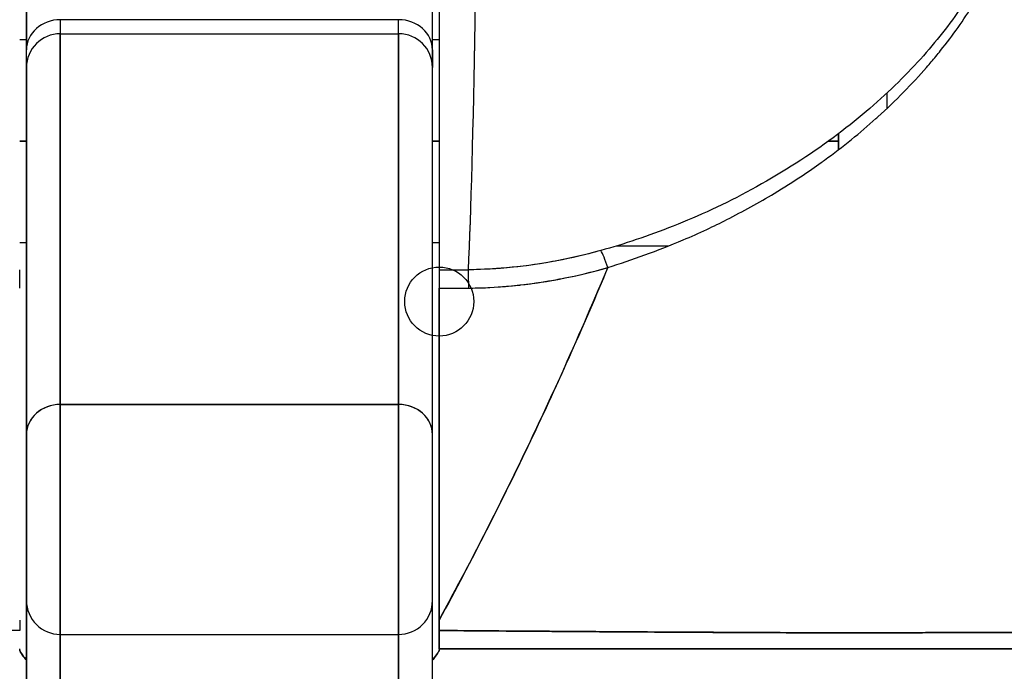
# Model space of a CAD drawing. Extents: x 807 to 1172, y 30 to 260.
# Tile 12 of 214: x 906.965 to 907.538, y 98.889 to 99.268. Entities that reach past the tile are written whole.
import ezdxf

# ---------------------------------------------------------------- set-up
doc = ezdxf.new("R2010")
doc.units = 0
doc.header["$LTSCALE"] = 4
doc.header["$MEASUREMENT"] = 0
doc.layers.get('0').update_dxf_attribs({"linetype": 'CONTINUOUS'})

msp = doc.modelspace()

# ---------------------------------------------------------------- linework, layer by layer
for p, q in [((907.20915, 99.48154), (907.20915, 99.12274)), ((906.96899, 99.28162), (906.96899, 99.25064)), ((907.20521, 99.25064), (907.20521, 99.28162)), ((907.18553, 99.26824), (906.98868, 99.26824)), ((906.98868, 99.26824), (906.98868, 99.26007)), ((906.98868, 99.26824), (906.98868, 99.26007)), ((907.18553, 99.26007), (907.18553, 99.26824)), ((907.18553, 99.26007), (907.18553, 99.26824)), ((906.98868, 99.04445), (906.98868, 99.26007)), ((906.98868, 99.26007), (906.98868, 99.04445)), ((906.98868, 99.26007), (907.18553, 99.26007)), ((907.18553, 99.26007), (907.18553, 99.04445)), ((907.18553, 99.04445), (907.18553, 99.26007)), ((906.96505, 99.25674), (906.96899, 99.25674)), ((907.20521, 99.25674), (907.20915, 99.25674)), ((906.96899, 99.24039), (906.96899, 99.25064)), ((907.20521, 99.25064), (907.20521, 99.24039)), ((906.96899, 99.24039), (906.96899, 99.02698)), ((907.20521, 99.02698), (907.20521, 99.24039)), ((907.46981, 99.21675), (907.46981, 99.22576)), ((907.44143, 99.19262), (907.44143, 99.20192)), ((907.44143, 99.20192), (907.44143, 99.19262)), ((906.96505, 99.19768), (906.96899, 99.19768)), ((906.96899, 99.19768), (906.96505, 99.19768)), ((907.20521, 99.19768), (907.20915, 99.19768)), ((907.20915, 99.19768), (907.20521, 99.19768)), ((907.43572, 99.19768), (907.44143, 99.19768)), ((907.44143, 99.19768), (907.43572, 99.19768)), ((906.96505, 99.13863), (906.96899, 99.13863)), ((907.20521, 99.13863), (907.20915, 99.13863)), ((907.31232, 99.13666), (907.34257, 99.13666)), ((907.20915, 99.12274), (907.22618, 99.12274)), ((907.22581, 99.11212), (907.22581, 99.11212)), ((906.98868, 98.9107), (906.98868, 99.04445)), ((907.18553, 99.04445), (906.98868, 99.04445)), ((906.98868, 99.04445), (906.98868, 98.9107)), ((906.98868, 99.04445), (907.18553, 99.04445)), ((907.18553, 99.04445), (907.18553, 98.9107)), ((907.18553, 98.9107), (907.18553, 99.04445)), ((906.96899, 99.02698), (906.96899, 98.93039)), ((907.20521, 98.93039), (907.20521, 99.02698)), ((906.96899, 98.93039), (906.96899, 98.76053)), ((907.20521, 98.76053), (907.20521, 98.93039)), ((906.98868, 98.9107), (906.98868, 98.74545)), ((906.98868, 98.74545), (906.98868, 98.9107)), ((906.98868, 98.9107), (907.18553, 98.9107)), ((907.18553, 98.9107), (907.18553, 98.74545)), ((907.18553, 98.74545), (907.18553, 98.9107)), ((907.44143, 98.91168), (907.44143, 98.91168)), ((907.44143, 98.91168), (907.44143, 98.91168)), ((907.46981, 98.9117), (907.46981, 98.9117)), ((907.20915, 98.90241), (907.20915, 98.90241)), ((907.20915, 98.90241), (907.20915, 98.9017))]:
    msp.add_line(p, q)
msp.add_circle((907.20915, 99.10433), 0.02008)
for centre, start, end in [((906.98868, 99.24039), 90, 180), ((907.18553, 99.24039), 0, 90), ((906.98868, 98.93039), 179.9997, 270), ((907.18553, 98.93039), 270, 0.0003)]:
    msp.add_arc(centre, 0.01969, start, end)
for centre, major_axis, ratio, start_param, end_param in [((907.22175, 99.62754), (0, -0.55118), 0.02, 0.413203, 1.302303), ((907.22175, 99.62754), (0, 0.55118), 0.02, 3.555085, 4.443895), ((906.98868, 99.25064), (-0.01969, 0), 0.894179, 4.712389, 6.283185), ((906.98868, 99.25064), (-0.01969, 0), 0.894179, 4.712389, 6.283185), ((907.18553, 99.25064), (0.01969, 0), 0.894179, 0, 1.570796), ((907.18553, 99.25064), (0.01969, 0), 0.894179, 0, 1.570796), ((907.30722, 99.11604), (-0.00536, 0.01935), 0.115734, 5.108846, 5.870906), ((906.96505, 99.10433), (0, 0.02008), 0.00001, 5.105864, 5.870129), ((907.20916, 100.56285), (-1.53264, -0.00003), 0.939644, 1.570771, 1.581885), ((907.22634, 99.10442), (0.00022, -0.02008), 0.004433, 1.964368, 2.728153), ((907.22634, 99.10442), (-0.00022, 0.02008), 0.004433, 5.10598, 5.869776), ((907.20914, 100.44307), (1.44041, 0.00002), 0.92407, 4.71238, 4.724317), ((906.98868, 99.02698), (-0.01969, 0), 0.887306, 4.712389, 6.28319), ((906.98868, 99.02698), (-0.01969, 0), 0.887306, 4.712389, 6.283185), ((907.18553, 99.02698), (0.01969, 0), 0.887306, 0, 1.570796), ((907.18553, 99.02698), (0.01969, 0), 0.887306, 6.28318, 7.853982), ((906.96506, 98.90393), (0, -0.12692), 0.000028, 4.592627, 4.640753), ((907.20914, 98.90376), (0, 0.12731), 0.000028, 4.785202, 4.833185), ((907.24524, 98.91422), (0, -0.01181), 0.000027, 6.282464, 6.283185)]:
    msp.add_ellipse(centre, major_axis=major_axis, ratio=ratio, start_param=start_param, end_param=end_param)
for points, knots in [([(907.20915, 99.48154), (907.20915, 99.44994), (907.20915, 99.41958), (907.20915, 99.39017), (907.20915, 99.36075), (907.20915, 99.33228), (907.20915, 99.30562), (907.20915, 99.27895), (907.20915, 99.2541), (907.20915, 99.23129), (907.20915, 99.20849), (907.20915, 99.18773), (907.20915, 99.16957), (907.20915, 99.15142), (907.20915, 99.13586), (907.20915, 99.12272)], [0, 0, 0, 0, 0.2, 0.2, 0.2, 0.4, 0.4, 0.4, 0.6, 0.6, 0.6, 0.8, 0.8, 0.8, 1, 1, 1, 1]), ([(907.30722, 99.12409), (907.32128, 99.12856), (907.33617, 99.13384), (907.35109, 99.14016), (907.35569, 99.14211), (907.36029, 99.14415), (907.36488, 99.1463), (907.36878, 99.14812), (907.37266, 99.15002), (907.37651, 99.15197), (907.38595, 99.15676), (907.39521, 99.16191), (907.40405, 99.16724), (907.40964, 99.17061), (907.41507, 99.17405), (907.42027, 99.17751), (907.4241, 99.18007), (907.42782, 99.18263), (907.43143, 99.18521), (907.43203, 99.18565), (907.43263, 99.18608), (907.43323, 99.18651), (907.44422, 99.19447), (907.45412, 99.20254), (907.46325, 99.21072), (907.46361, 99.21105), (907.46398, 99.21138), (907.46434, 99.21171), (907.47488, 99.22123), (907.48437, 99.23091), (907.49275, 99.24053), (907.49459, 99.24265), (907.49638, 99.24476), (907.49812, 99.24687), (907.49906, 99.24801), (907.49999, 99.24915), (907.5009, 99.25029), (907.50814, 99.25934), (907.51441, 99.26828), (907.51974, 99.27698), (907.52061, 99.27839), (907.52146, 99.2798), (907.52228, 99.28121), (907.52851, 99.29187), (907.53334, 99.30212), (907.53661, 99.31164), (907.53675, 99.31204), (907.53689, 99.31243), (907.53702, 99.31283), (907.5403, 99.32268), (907.54188, 99.33173), (907.54212, 99.33989), (907.54235, 99.34804), (907.54124, 99.3553), (907.53872, 99.36176)], [0, 0, 0, 0, 0.095523, 0.095523, 0.095523, 0.125, 0.125, 0.125, 0.150006, 0.150006, 0.150006, 0.211266, 0.211266, 0.211266, 0.25, 0.25, 0.25, 0.278579, 0.278579, 0.278579, 0.283368, 0.283368, 0.283368, 0.371453, 0.371453, 0.371453, 0.375, 0.375, 0.375, 0.477463, 0.477463, 0.477463, 0.5, 0.5, 0.5, 0.512193, 0.512193, 0.512193, 0.609209, 0.609209, 0.609209, 0.625, 0.625, 0.625, 0.744987, 0.744987, 0.744987, 0.75, 0.75, 0.75, 0.875, 0.875, 0.875, 1, 1, 1, 1]), ([(907.53356, 99.35824), (907.536, 99.35265), (907.53715, 99.34626), (907.53713, 99.33914), (907.53712, 99.33202), (907.53592, 99.32417), (907.53325, 99.31565), (907.53058, 99.30713), (907.52643, 99.29794), (907.52094, 99.28837), (907.51544, 99.27879), (907.50859, 99.26882), (907.50049, 99.25871), (907.49239, 99.2486), (907.48304, 99.23835), (907.47233, 99.22813), (907.46162, 99.21792), (907.44957, 99.20775), (907.43578, 99.19773), (907.42198, 99.1877), (907.40642, 99.17789), (907.39092, 99.16949), (907.37542, 99.16109), (907.36, 99.15405), (907.34532, 99.14822), (907.33063, 99.14238), (907.31668, 99.13774), (907.30321, 99.13402)], [0, 0, 0, 0, 0.111111, 0.111111, 0.111111, 0.222222, 0.222222, 0.222222, 0.333333, 0.333333, 0.333333, 0.444444, 0.444444, 0.444444, 0.555556, 0.555556, 0.555556, 0.666667, 0.666667, 0.666667, 0.777778, 0.777778, 0.777778, 0.888889, 0.888889, 0.888889, 1, 1, 1, 1]), ([(906.96899, 99.25064), (906.96899, 99.25683), (906.96899, 99.26211), (906.96899, 99.26651), (906.96899, 99.27091), (906.96899, 99.27442), (906.96899, 99.27695), (906.96899, 99.27948), (906.96899, 99.28102), (906.96899, 99.28162)], [0, 0, 0, 0, 0.333333, 0.333333, 0.333333, 0.666667, 0.666667, 0.666667, 1, 1, 1, 1]), ([(907.20521, 99.25064), (907.20521, 99.25684), (907.20521, 99.26212), (907.20521, 99.26651), (907.20521, 99.27091), (907.20521, 99.27443), (907.20521, 99.27695), (907.20521, 99.27948), (907.20521, 99.28103), (907.20521, 99.28162)], [0, 0, 0, 0, 0.333333, 0.333333, 0.333333, 0.666667, 0.666667, 0.666667, 1, 1, 1, 1]), ([(906.96899, 99.24039), (906.96899, 99.24056), (906.96899, 99.24085), (906.96899, 99.24127), (906.96899, 99.24203), (906.96899, 99.24322), (906.96899, 99.24479), (906.96899, 99.24635), (906.96899, 99.2483), (906.96899, 99.25064)], [0.1495377, 0.1495377, 0.1495377, 0.1495377, 0.3333333, 0.3333333, 0.3333333, 0.6666667, 0.6666667, 0.6666667, 1, 1, 1, 1]), ([(907.20521, 99.24039), (907.20521, 99.24056), (907.20521, 99.24085), (907.20521, 99.24127), (907.20521, 99.24203), (907.20521, 99.24322), (907.20521, 99.24479), (907.20521, 99.24635), (907.20521, 99.2483), (907.20521, 99.25064)], [0.1493683, 0.1493683, 0.1493683, 0.1493683, 0.3333333, 0.3333333, 0.3333333, 0.6666667, 0.6666667, 0.6666667, 1, 1, 1, 1]), ([(906.96899, 99.02698), (906.96899, 99.05088), (906.96899, 99.07282), (906.96899, 99.09284), (906.96899, 99.11286), (906.96899, 99.13096), (906.96899, 99.14703), (906.96899, 99.1631), (906.96899, 99.17713), (906.96899, 99.1891), (906.96899, 99.20107), (906.96899, 99.21098), (906.96899, 99.21878), (906.96899, 99.22658), (906.96899, 99.23228), (906.96899, 99.23586), (906.96899, 99.23888), (906.96899, 99.24039), (906.96899, 99.24039)], [0, 0, 0, 0, 0.1666667, 0.1666667, 0.1666667, 0.3333333, 0.3333333, 0.3333333, 0.5, 0.5, 0.5, 0.6666667, 0.6666667, 0.6666667, 0.8333333, 0.8333333, 0.8333333, 0.9739524, 0.9739524, 0.9739524, 0.9739524]), ([(907.20521, 99.02698), (907.20521, 99.05088), (907.20521, 99.07282), (907.20521, 99.09284), (907.20521, 99.11287), (907.20521, 99.13097), (907.20521, 99.14704), (907.20521, 99.1631), (907.20521, 99.17714), (907.20521, 99.18911), (907.20521, 99.20108), (907.20521, 99.21098), (907.20521, 99.21878), (907.20521, 99.22659), (907.20521, 99.23229), (907.20521, 99.23586), (907.20521, 99.23888), (907.20521, 99.24039), (907.20521, 99.24039)], [0, 0, 0, 0, 0.1666667, 0.1666667, 0.1666667, 0.3333333, 0.3333333, 0.3333333, 0.5, 0.5, 0.5, 0.6666667, 0.6666667, 0.6666667, 0.8333333, 0.8333333, 0.8333333, 0.9739439, 0.9739439, 0.9739439, 0.9739439]), ([(907.30321, 99.13402), (907.29394, 99.13143), (907.28454, 99.12925), (907.27504, 99.12753), (907.26506, 99.12571), (907.25499, 99.1244), (907.24486, 99.12362), (907.23865, 99.12315), (907.23241, 99.12288), (907.22618, 99.12281)], [0, 0, 0, 0, 0.370836, 0.370836, 0.370836, 0.760631, 0.760631, 0.760631, 1, 1, 1, 1]), ([(907.30321, 99.13402), (907.29469, 99.13161), (907.28628, 99.12965), (907.27764, 99.12801), (907.26901, 99.12637), (907.26015, 99.12508), (907.25158, 99.12422), (907.24301, 99.12336), (907.23473, 99.1229), (907.22618, 99.12281)], [0, 0, 0, 0, 0.333333, 0.333333, 0.333333, 0.666667, 0.666667, 0.666667, 1, 1, 1, 1]), ([(907.20915, 98.9191), (907.2123, 98.92489), (907.21542, 98.93068), (907.2185, 98.93646), (907.22978, 98.95765), (907.24056, 98.97876), (907.25085, 98.9997), (907.26114, 99.02065), (907.27093, 99.04143), (907.28022, 99.06195), (907.28952, 99.08247), (907.29831, 99.10273), (907.30661, 99.12264), (907.30682, 99.12312), (907.30702, 99.1236), (907.30722, 99.12409)], [0, 0, 0, 0, 0.082787, 0.082787, 0.082787, 0.386071, 0.386071, 0.386071, 0.689355, 0.689355, 0.689355, 0.992639, 0.992639, 0.992639, 1, 1, 1, 1]), ([(907.30722, 99.12409), (907.29357, 99.09129), (907.27858, 99.05753), (907.26223, 99.02323), (907.24589, 98.98893), (907.22819, 98.95408), (907.20915, 98.9191)], [0, 0, 0, 0, 0.5, 0.5, 0.5, 1, 1, 1, 1]), ([(907.20915, 99.12272), (907.20915, 99.12196), (907.20915, 99.12106), (907.20915, 99.12), (907.20915, 99.11895), (907.20915, 99.11774), (907.20915, 99.11641), (907.20915, 99.11508), (907.20915, 99.11362), (907.20915, 99.11203)], [0, 0, 0, 0, 0.333333, 0.333333, 0.333333, 0.666667, 0.666667, 0.666667, 1, 1, 1, 1]), ([(907.22634, 99.11212), (907.23285, 99.11219), (907.23941, 99.11248), (907.246, 99.11299), (907.24833, 99.11317), (907.25067, 99.11338), (907.25301, 99.11362), (907.26121, 99.11445), (907.26943, 99.11562), (907.2777, 99.11716), (907.27846, 99.11729), (907.27921, 99.11744), (907.27997, 99.11758), (907.28901, 99.11932), (907.29812, 99.12149), (907.30722, 99.12409)], [0, 0, 0, 0, 0.246085, 0.246085, 0.246085, 0.333333, 0.333333, 0.333333, 0.638792, 0.638792, 0.638792, 0.666667, 0.666667, 0.666667, 1, 1, 1, 1]), ([(907.22634, 99.11212), (907.23623, 99.11231), (907.24607, 99.11288), (907.2554, 99.11387), (907.2558, 99.11392), (907.25619, 99.11396), (907.25658, 99.114), (907.26548, 99.11499), (907.27393, 99.11638), (907.28222, 99.11802), (907.29086, 99.11974), (907.29934, 99.12174), (907.30722, 99.12409)], [0, 0, 0, 0, 0.333333, 0.333333, 0.333333, 0.347376, 0.347376, 0.347376, 0.666667, 0.666667, 0.666667, 1, 1, 1, 1]), ([(907.20915, 98.9191), (907.2089, 98.94113), (907.20909, 98.96314), (907.20915, 98.98489), (907.20916, 98.98952), (907.20917, 98.99414), (907.20917, 98.99874), (907.20918, 99.00732), (907.20917, 99.01585), (907.20917, 99.02435), (907.20916, 99.03273), (907.20915, 99.04107), (907.20915, 99.04937), (907.20915, 99.06201), (907.20918, 99.07455), (907.20918, 99.08695), (907.20919, 99.09537), (907.20918, 99.10373), (907.20915, 99.11203)], [0, 0, 0, 0, 0.333333, 0.333333, 0.333333, 0.404238, 0.404238, 0.404238, 0.536303, 0.536303, 0.536303, 0.666667, 0.666667, 0.666667, 0.865191, 0.865191, 0.865191, 1, 1, 1, 1]), ([(907.20915, 99.11203), (907.21366, 99.11203), (907.21818, 99.11205), (907.22269, 99.11209), (907.22391, 99.1121), (907.22512, 99.11211), (907.22634, 99.11212)], [0, 0, 0, 0, 0.787547, 0.787547, 0.787547, 1, 1, 1, 1]), ([(907.20915, 99.11203), (907.20915, 99.09146), (907.20915, 99.0706), (907.20915, 99.04939), (907.20915, 99.02819), (907.20915, 99.00663), (907.20915, 98.9849), (907.20915, 98.96316), (907.20915, 98.94125), (907.20915, 98.9191)], [0, 0, 0, 0, 0.333333, 0.333333, 0.333333, 0.666667, 0.666667, 0.666667, 1, 1, 1, 1]), ([(906.96899, 98.93039), (906.96899, 98.93039), (906.96899, 98.9304), (906.96899, 98.93043), (906.96899, 98.93063), (906.96899, 98.93141), (906.96899, 98.93275), (906.96899, 98.9341), (906.96899, 98.936), (906.96899, 98.93841), (906.96899, 98.94081), (906.96899, 98.94371), (906.96899, 98.947), (906.96899, 98.9503), (906.96899, 98.95399), (906.96899, 98.95796), (906.96899, 98.96193), (906.96899, 98.96616), (906.96899, 98.97053), (906.96899, 98.97489), (906.96899, 98.97939), (906.96899, 98.98385), (906.96899, 98.98832), (906.96899, 98.99276), (906.96899, 98.99702), (906.96899, 99.00127), (906.96899, 99.00535), (906.96899, 99.00912), (906.96899, 99.01289), (906.96899, 99.01635), (906.96899, 99.01935), (906.96899, 99.02234), (906.96899, 99.02487), (906.96899, 99.02698)], [0.1531334, 0.1531334, 0.1531334, 0.1531334, 0.1666667, 0.1666667, 0.1666667, 0.25, 0.25, 0.25, 0.3333333, 0.3333333, 0.3333333, 0.4166667, 0.4166667, 0.4166667, 0.5, 0.5, 0.5, 0.5833333, 0.5833333, 0.5833333, 0.6666667, 0.6666667, 0.6666667, 0.75, 0.75, 0.75, 0.8333333, 0.8333333, 0.8333333, 0.9166667, 0.9166667, 0.9166667, 1, 1, 1, 1]), ([(907.20521, 98.93039), (907.20521, 98.93039), (907.20521, 98.9304), (907.20521, 98.93043), (907.20521, 98.93063), (907.20521, 98.93141), (907.20521, 98.93276), (907.20521, 98.9341), (907.20521, 98.93601), (907.20521, 98.93841), (907.20521, 98.94081), (907.20521, 98.94371), (907.20521, 98.94701), (907.20521, 98.9503), (907.20521, 98.954), (907.20521, 98.95796), (907.20521, 98.96193), (907.20521, 98.96617), (907.20521, 98.97053), (907.20521, 98.9749), (907.20521, 98.97939), (907.20521, 98.98385), (907.20521, 98.98832), (907.20521, 98.99276), (907.20521, 98.99702), (907.20521, 99.00128), (907.20521, 99.00535), (907.20521, 99.00912), (907.20521, 99.01289), (907.20521, 99.01636), (907.20521, 99.01935), (907.20521, 99.02234), (907.20521, 99.02487), (907.20521, 99.02698)], [0.1531073, 0.1531073, 0.1531073, 0.1531073, 0.1666667, 0.1666667, 0.1666667, 0.25, 0.25, 0.25, 0.3333333, 0.3333333, 0.3333333, 0.4166667, 0.4166667, 0.4166667, 0.5, 0.5, 0.5, 0.5833333, 0.5833333, 0.5833333, 0.6666667, 0.6666667, 0.6666667, 0.75, 0.75, 0.75, 0.8333333, 0.8333333, 0.8333333, 0.9166667, 0.9166667, 0.9166667, 1, 1, 1, 1]), ([(906.96899, 98.76053), (906.96899, 98.77031), (906.96899, 98.78085), (906.96899, 98.79224), (906.96899, 98.80364), (906.96899, 98.81588), (906.96899, 98.82872), (906.96899, 98.84156), (906.96899, 98.85501), (906.96899, 98.86896), (906.96899, 98.88291), (906.96899, 98.89737), (906.96899, 98.91199), (906.96899, 98.91809), (906.96899, 98.92422), (906.96899, 98.93039)], [0, 0, 0, 0, 0.2, 0.2, 0.2, 0.4, 0.4, 0.4, 0.6, 0.6, 0.6, 0.8, 0.8, 0.8, 0.8833843, 0.8833843, 0.8833843, 0.8833843]), ([(907.20521, 98.76053), (907.20521, 98.77031), (907.20521, 98.78086), (907.20521, 98.79226), (907.20521, 98.80365), (907.20521, 98.81589), (907.20521, 98.82874), (907.20521, 98.84158), (907.20521, 98.85503), (907.20521, 98.86898), (907.20521, 98.88293), (907.20521, 98.89739), (907.20521, 98.91201), (907.20521, 98.9181), (907.20521, 98.92423), (907.20521, 98.93039)], [0, 0, 0, 0, 0.2, 0.2, 0.2, 0.4, 0.4, 0.4, 0.6, 0.6, 0.6, 0.8, 0.8, 0.8, 0.8833333, 0.8833333, 0.8833333, 0.8833333]), ([(906.96505, 98.91302), (906.95609, 98.91293), (906.9456, 98.91284), (906.93452, 98.91275), (906.92908, 98.91271), (906.92349, 98.91267), (906.91787, 98.91263), (906.91626, 98.91262), (906.91464, 98.91261), (906.91302, 98.9126), (906.90503, 98.91254), (906.89695, 98.91249), (906.88873, 98.91243), (906.88096, 98.91238), (906.87307, 98.91232), (906.86494, 98.91227), (906.86391, 98.91227), (906.86288, 98.91226), (906.86185, 98.91225), (906.85241, 98.91219), (906.8427, 98.91214), (906.83273, 98.91208), (906.82415, 98.91203), (906.81538, 98.91199), (906.80647, 98.91194), (906.80493, 98.91193), (906.80338, 98.91192), (906.80183, 98.91192), (906.79141, 98.91186), (906.78075, 98.9118), (906.76994, 98.91176), (906.76103, 98.91173), (906.75201, 98.9117), (906.74281, 98.91169), (906.7411, 98.91169), (906.73939, 98.91169), (906.73767, 98.91168), (906.72688, 98.91168), (906.71593, 98.91168), (906.70475, 98.9117), (906.69477, 98.91171), (906.68462, 98.91174), (906.67436, 98.91176), (906.67321, 98.91177), (906.67206, 98.91177), (906.67091, 98.91177), (906.65956, 98.9118), (906.64804, 98.91185), (906.6364, 98.9119), (906.62496, 98.91195), (906.61342, 98.912), (906.60175, 98.91206), (906.59001, 98.91213), (906.57819, 98.91219), (906.56621, 98.91224), (906.55446, 98.9123), (906.54255, 98.91235), (906.53057, 98.9124), (906.52901, 98.9124), (906.52745, 98.91241), (906.52589, 98.91242), (906.51576, 98.91245), (906.50556, 98.91249), (906.49537, 98.91252), (906.48403, 98.91257), (906.4727, 98.91262), (906.46142, 98.91267), (906.45703, 98.91269), (906.45264, 98.91271), (906.44827, 98.91274), (906.44187, 98.91277), (906.4355, 98.91281), (906.42916, 98.91284), (906.41004, 98.91296), (906.39114, 98.91308), (906.37258, 98.91321), (906.37202, 98.91322), (906.37145, 98.91322), (906.37089, 98.91323), (906.35385, 98.91335), (906.33722, 98.9135), (906.32225, 98.91365), (906.31604, 98.91371), (906.31011, 98.91377), (906.30452, 98.91383), (906.29717, 98.91391), (906.29039, 98.91399), (906.2842, 98.91407), (906.27394, 98.9142), (906.26533, 98.91432), (906.25828, 98.91443), (906.2578, 98.91444), (906.25732, 98.91445), (906.25685, 98.91446), (906.24941, 98.91458), (906.24376, 98.91468), (906.23942, 98.9148), (906.23765, 98.91484), (906.23611, 98.91489), (906.23477, 98.91493), (906.23294, 98.91499), (906.23149, 98.91505), (906.23039, 98.91511), (906.22859, 98.9152), (906.22775, 98.91528), (906.22761, 98.91533)], [0, 0, 0, 0, 0.051587, 0.051587, 0.051587, 0.076923, 0.076923, 0.076923, 0.084185, 0.084185, 0.084185, 0.12001, 0.12001, 0.12001, 0.153846, 0.153846, 0.153846, 0.158111, 0.158111, 0.158111, 0.197166, 0.197166, 0.197166, 0.230769, 0.230769, 0.230769, 0.236582, 0.236582, 0.236582, 0.275566, 0.275566, 0.275566, 0.307692, 0.307692, 0.307692, 0.313667, 0.313667, 0.313667, 0.351144, 0.351144, 0.351144, 0.384615, 0.384615, 0.384615, 0.388358, 0.388358, 0.388358, 0.425269, 0.425269, 0.425269, 0.461538, 0.461538, 0.461538, 0.498022, 0.498022, 0.498022, 0.533802, 0.533802, 0.533802, 0.538462, 0.538462, 0.538462, 0.568677, 0.568677, 0.568677, 0.602294, 0.602294, 0.602294, 0.615385, 0.615385, 0.615385, 0.634551, 0.634551, 0.634551, 0.692308, 0.692308, 0.692308, 0.694069, 0.694069, 0.694069, 0.747191, 0.747191, 0.747191, 0.769231, 0.769231, 0.769231, 0.798153, 0.798153, 0.798153, 0.846154, 0.846154, 0.846154, 0.849449, 0.849449, 0.849449, 0.901739, 0.901739, 0.901739, 0.923077, 0.923077, 0.923077, 0.952173, 0.952173, 0.952173, 1, 1, 1, 1]), ([(907.20915, 98.9191), (907.20915, 98.91842), (907.20915, 98.91775), (907.20915, 98.91707), (907.20915, 98.91639), (907.20915, 98.91572), (907.20915, 98.91504), (907.20915, 98.91437), (907.20915, 98.91369), (907.20915, 98.91302)], [0, 0, 0, 0, 0.333333, 0.333333, 0.333333, 0.666667, 0.666667, 0.666667, 1, 1, 1, 1]), ([(907.20915, 98.91302), (907.2096, 98.91301), (907.21005, 98.91301), (907.21051, 98.91301), (907.2123, 98.91299), (907.2141, 98.91298), (907.21589, 98.91296), (907.21787, 98.91294), (907.21985, 98.91293), (907.22182, 98.91291), (907.22396, 98.91289), (907.2261, 98.91288), (907.22824, 98.91286), (907.23053, 98.91284), (907.23281, 98.91282), (907.23509, 98.91281), (907.23752, 98.91279), (907.23994, 98.91277), (907.24235, 98.91275), (907.2449, 98.91273), (907.24745, 98.91271), (907.24999, 98.91269), (907.25269, 98.91267), (907.25538, 98.91265), (907.25807, 98.91263), (907.26095, 98.91261), (907.26382, 98.91259), (907.26668, 98.91257), (907.26977, 98.91254), (907.27285, 98.91252), (907.27591, 98.9125), (907.27924, 98.91248), (907.28256, 98.91245), (907.28586, 98.91243), (907.28946, 98.91241), (907.29305, 98.91238), (907.29661, 98.91236), (907.30053, 98.91233), (907.30442, 98.91231), (907.30828, 98.91228), (907.31254, 98.91226), (907.31677, 98.91223), (907.32096, 98.9122), (907.32535, 98.91218), (907.3297, 98.91215), (907.33401, 98.91213), (907.33423, 98.91212), (907.33445, 98.91212), (907.33467, 98.91212), (907.3397, 98.91209), (907.34467, 98.91206), (907.34959, 98.91203), (907.35521, 98.912), (907.36077, 98.91197), (907.36628, 98.91194), (907.37186, 98.91191), (907.37738, 98.91188), (907.38288, 98.91185), (907.38803, 98.91183), (907.39314, 98.9118), (907.39824, 98.91178), (907.40311, 98.91176), (907.40795, 98.91175), (907.41279, 98.91173), (907.41752, 98.91172), (907.42225, 98.91171), (907.42698, 98.9117), (907.43179, 98.91169), (907.4366, 98.91168), (907.44143, 98.91168), (907.44238, 98.91168), (907.44333, 98.91168), (907.44428, 98.91168), (907.44845, 98.91168), (907.45263, 98.91168), (907.45682, 98.91168), (907.46246, 98.91169), (907.46812, 98.91169), (907.4738, 98.9117), (907.4801, 98.91171), (907.48642, 98.91173), (907.49277, 98.91174), (907.49979, 98.91176), (907.50684, 98.91178), (907.51393, 98.91181), (907.52171, 98.91183), (907.52954, 98.91186), (907.5374, 98.9119), (907.5431, 98.91192), (907.54882, 98.91195), (907.55457, 98.91197), (907.55747, 98.91198), (907.56038, 98.912), (907.5633, 98.91201), (907.57256, 98.91205), (907.58186, 98.91209), (907.59114, 98.91214), (907.60003, 98.91218), (907.60889, 98.91222), (907.61767, 98.91226), (907.62615, 98.9123), (907.63456, 98.91234), (907.64283, 98.91238), (907.65063, 98.91241), (907.65831, 98.91245), (907.66583, 98.91248), (907.66618, 98.91248), (907.66652, 98.91248), (907.66687, 98.91248), (907.67476, 98.91252), (907.68248, 98.91255), (907.69002, 98.91259), (907.69777, 98.91262), (907.70533, 98.91265), (907.71273, 98.91269), (907.72061, 98.91272), (907.7283, 98.91276), (907.73581, 98.9128), (907.74404, 98.91284), (907.75206, 98.91288), (907.75988, 98.91293), (907.76033, 98.91293), (907.76079, 98.91293), (907.76124, 98.91294), (907.76949, 98.91298), (907.77751, 98.91303), (907.78531, 98.91309), (907.79399, 98.91315), (907.80238, 98.91321), (907.81046, 98.91328), (907.8184, 98.91334), (907.82604, 98.91341), (907.83337, 98.91347), (907.8353, 98.91349), (907.83721, 98.91351), (907.8391, 98.91353), (907.84422, 98.91357), (907.84918, 98.91362), (907.85396, 98.91367), (907.86036, 98.91373), (907.86644, 98.91379), (907.87222, 98.91386), (907.87783, 98.91392), (907.88315, 98.91398), (907.88815, 98.91404), (907.89135, 98.91408), (907.89443, 98.91412), (907.89737, 98.91416), (907.89889, 98.91418), (907.90037, 98.9142), (907.90182, 98.91422), (907.9059, 98.91428), (907.90972, 98.91433), (907.91326, 98.91439), (907.91645, 98.91444), (907.91942, 98.91449), (907.92217, 98.91454), (907.92472, 98.91459), (907.92707, 98.91463), (907.92923, 98.91468), (907.93081, 98.91471), (907.93228, 98.91474), (907.93365, 98.91477), (907.93416, 98.91479), (907.93466, 98.9148), (907.93514, 98.91481), (907.93693, 98.91486), (907.93852, 98.9149), (907.93989, 98.91494), (907.9413, 98.91499), (907.94249, 98.91503), (907.94345, 98.91508), (907.94444, 98.91512), (907.9452, 98.91516), (907.94572, 98.91521), (907.94622, 98.91525), (907.94651, 98.91529), (907.94659, 98.91533)], [0, 0, 0, 0, 0.001151, 0.001151, 0.001151, 0.005723, 0.005723, 0.005723, 0.010767, 0.010767, 0.010767, 0.016245, 0.016245, 0.016245, 0.022121, 0.022121, 0.022121, 0.028371, 0.028371, 0.028371, 0.034987, 0.034987, 0.034987, 0.042027, 0.042027, 0.042027, 0.049583, 0.049583, 0.049583, 0.057751, 0.057751, 0.057751, 0.066634, 0.066634, 0.066634, 0.076346, 0.076346, 0.076346, 0.087013, 0.087013, 0.087013, 0.098782, 0.098782, 0.098782, 0.111111, 0.111111, 0.111111, 0.111737, 0.111737, 0.111737, 0.126138, 0.126138, 0.126138, 0.142591, 0.142591, 0.142591, 0.159253, 0.159253, 0.159253, 0.174874, 0.174874, 0.174874, 0.189779, 0.189779, 0.189779, 0.204393, 0.204393, 0.204393, 0.219283, 0.219283, 0.219283, 0.222222, 0.222222, 0.222222, 0.235096, 0.235096, 0.235096, 0.252451, 0.252451, 0.252451, 0.271705, 0.271705, 0.271705, 0.292989, 0.292989, 0.292989, 0.316373, 0.316373, 0.316373, 0.333333, 0.333333, 0.333333, 0.341916, 0.341916, 0.341916, 0.369201, 0.369201, 0.369201, 0.395367, 0.395367, 0.395367, 0.420628, 0.420628, 0.420628, 0.444444, 0.444444, 0.444444, 0.445546, 0.445546, 0.445546, 0.470606, 0.470606, 0.470606, 0.496367, 0.496367, 0.496367, 0.523782, 0.523782, 0.523782, 0.553815, 0.553815, 0.553815, 0.555556, 0.555556, 0.555556, 0.58732, 0.58732, 0.58732, 0.622696, 0.622696, 0.622696, 0.657487, 0.657487, 0.657487, 0.666667, 0.666667, 0.666667, 0.691561, 0.691561, 0.691561, 0.724813, 0.724813, 0.724813, 0.757131, 0.757131, 0.757131, 0.777778, 0.777778, 0.777778, 0.7884, 0.7884, 0.7884, 0.818359, 0.818359, 0.818359, 0.845378, 0.845378, 0.845378, 0.870503, 0.870503, 0.870503, 0.888889, 0.888889, 0.888889, 0.895775, 0.895775, 0.895775, 0.921481, 0.921481, 0.921481, 0.94778, 0.94778, 0.94778, 0.974657, 0.974657, 0.974657, 1, 1, 1, 1]), ([(907.94659, 98.91533), (907.94645, 98.91528), (907.94561, 98.9152), (907.94381, 98.91511), (907.94272, 98.91505), (907.94127, 98.91499), (907.93944, 98.91493), (907.9381, 98.91489), (907.93655, 98.91484), (907.93478, 98.9148), (907.93044, 98.91468), (907.92479, 98.91458), (907.91735, 98.91446), (907.91689, 98.91445), (907.91643, 98.91444), (907.91596, 98.91443), (907.90891, 98.91432), (907.90028, 98.9142), (907.89, 98.91407), (907.88385, 98.91399), (907.8771, 98.91391), (907.86979, 98.91383), (907.86417, 98.91377), (907.8582, 98.91371), (907.85195, 98.91365), (907.83699, 98.9135), (907.82036, 98.91335), (907.80331, 98.91323), (907.80278, 98.91322), (907.80225, 98.91322), (907.80171, 98.91321), (907.78313, 98.91308), (907.76419, 98.91296), (907.74504, 98.91284), (907.73871, 98.91281), (907.73235, 98.91277), (907.72596, 98.91274), (907.72158, 98.91271), (907.71719, 98.91269), (907.71278, 98.91267), (907.7015, 98.91262), (907.69017, 98.91257), (907.67883, 98.91252), (907.66863, 98.91249), (907.65842, 98.91245), (907.64828, 98.91242), (907.64673, 98.91241), (907.64518, 98.9124), (907.64363, 98.9124), (907.63165, 98.91235), (907.61974, 98.9123), (907.60799, 98.91224), (907.59598, 98.91219), (907.58414, 98.91213), (907.57238, 98.91206), (907.56073, 98.912), (907.54921, 98.91195), (907.5378, 98.9119), (907.52617, 98.91185), (907.51464, 98.9118), (907.50329, 98.91177), (907.50211, 98.91177), (907.50094, 98.91177), (907.49977, 98.91176), (907.48953, 98.91174), (907.4794, 98.91171), (907.46945, 98.9117), (907.45827, 98.91168), (907.44732, 98.91168), (907.43653, 98.91168), (907.43479, 98.91169), (907.43305, 98.91169), (907.43131, 98.91169), (907.42214, 98.9117), (907.41315, 98.91173), (907.40426, 98.91176), (907.39345, 98.9118), (907.38279, 98.91186), (907.37237, 98.91192), (907.37079, 98.91192), (907.36921, 98.91193), (907.36765, 98.91194), (907.35876, 98.91199), (907.35002, 98.91203), (907.34147, 98.91208), (907.3315, 98.91214), (907.32179, 98.91219), (907.31235, 98.91225), (907.3113, 98.91226), (907.31025, 98.91227), (907.30921, 98.91227), (907.3011, 98.91232), (907.29322, 98.91238), (907.28547, 98.91243), (907.27725, 98.91249), (907.26917, 98.91254), (907.26118, 98.9126), (907.25955, 98.91261), (907.25793, 98.91262), (907.25631, 98.91263), (907.2507, 98.91267), (907.24512, 98.91271), (907.23968, 98.91275), (907.2286, 98.91284), (907.21811, 98.91293), (907.20915, 98.91302)], [0, 0, 0, 0, 0.047854, 0.047854, 0.047854, 0.076923, 0.076923, 0.076923, 0.098317, 0.098317, 0.098317, 0.150638, 0.150638, 0.150638, 0.153846, 0.153846, 0.153846, 0.201981, 0.201981, 0.201981, 0.230769, 0.230769, 0.230769, 0.252949, 0.252949, 0.252949, 0.30603, 0.30603, 0.30603, 0.307692, 0.307692, 0.307692, 0.365502, 0.365502, 0.365502, 0.384615, 0.384615, 0.384615, 0.39773, 0.39773, 0.39773, 0.431314, 0.431314, 0.431314, 0.461538, 0.461538, 0.461538, 0.466158, 0.466158, 0.466158, 0.501916, 0.501916, 0.501916, 0.538462, 0.538462, 0.538462, 0.574651, 0.574651, 0.574651, 0.611561, 0.611561, 0.611561, 0.615385, 0.615385, 0.615385, 0.648773, 0.648773, 0.648773, 0.686243, 0.686243, 0.686243, 0.692308, 0.692308, 0.692308, 0.724334, 0.724334, 0.724334, 0.763312, 0.763312, 0.763312, 0.769231, 0.769231, 0.769231, 0.802735, 0.802735, 0.802735, 0.841808, 0.841808, 0.841808, 0.846154, 0.846154, 0.846154, 0.879927, 0.879927, 0.879927, 0.915771, 0.915771, 0.915771, 0.923077, 0.923077, 0.923077, 0.948388, 0.948388, 0.948388, 1, 1, 1, 1]), ([(907.20915, 98.91302), (907.20915, 98.91103), (907.20915, 98.90931), (907.20915, 98.90772), (907.20915, 98.90612), (907.20915, 98.90466), (907.20915, 98.90373), (907.20915, 98.9028), (907.20915, 98.9024), (907.20915, 98.90241)], [0, 0, 0, 0, 0.333333, 0.333333, 0.333333, 0.666667, 0.666667, 0.666667, 1, 1, 1, 1]), ([(907.20915, 98.90241), (907.20915, 98.90241), (907.20915, 98.90288), (907.20915, 98.9038), (907.20915, 98.90472), (907.20915, 98.90603), (907.20915, 98.90764), (907.20915, 98.90925), (907.20915, 98.91118), (907.20915, 98.91302)], [0, 0, 0, 0, 0.333333, 0.333333, 0.333333, 0.666667, 0.666667, 0.666667, 1, 1, 1, 1]), ([(906.96505, 98.9017), (906.96505, 98.90186), (906.96505, 98.90199), (906.96505, 98.90209), (906.96505, 98.9022), (906.96505, 98.90228), (906.96505, 98.90233), (906.96505, 98.90238), (906.96505, 98.90241), (906.96505, 98.90241)], [0, 0, 0, 0, 0.333333, 0.333333, 0.333333, 0.666667, 0.666667, 0.666667, 1, 1, 1, 1]), ([(907.20915, 98.90241), (907.25252, 98.90241), (907.29388, 98.90241), (907.33198, 98.90241), (907.37007, 98.90241), (907.40489, 98.90241), (907.44022, 98.90241), (907.47554, 98.90241), (907.51138, 98.90241), (907.54841, 98.90241), (907.58545, 98.90241), (907.62367, 98.90241), (907.65826, 98.90241), (907.69286, 98.90241), (907.72381, 98.90241), (907.75218, 98.90241), (907.78054, 98.90241), (907.80631, 98.90241), (907.82883, 98.90241), (907.85135, 98.90241), (907.87062, 98.90241), (907.88626, 98.90241), (907.9019, 98.90241), (907.91391, 98.90241), (907.92203, 98.90241), (907.93015, 98.90241), (907.93439, 98.90241), (907.93483, 98.90241)], [0, 0, 0, 0, 0.111111, 0.111111, 0.111111, 0.222222, 0.222222, 0.222222, 0.333333, 0.333333, 0.333333, 0.444444, 0.444444, 0.444444, 0.555556, 0.555556, 0.555556, 0.666667, 0.666667, 0.666667, 0.777778, 0.777778, 0.777778, 0.888889, 0.888889, 0.888889, 1, 1, 1, 1]), ([(907.93483, 98.90241), (907.93475, 98.90241), (907.93446, 98.90241), (907.93397, 98.90241), (907.93345, 98.90241), (907.93269, 98.90241), (907.93172, 98.90241), (907.93076, 98.90241), (907.92959, 98.90241), (907.9282, 98.90241), (907.92684, 98.90241), (907.92527, 98.90241), (907.9235, 98.90241), (907.92176, 98.90241), (907.91981, 98.90241), (907.91767, 98.90241), (907.91555, 98.90241), (907.91322, 98.90241), (907.91071, 98.90241), (907.90801, 98.90241), (907.90508, 98.90241), (907.90193, 98.90241), (907.89845, 98.90241), (907.89469, 98.90241), (907.89067, 98.90241), (907.88711, 98.90241), (907.88334, 98.90241), (907.87936, 98.90241), (907.87865, 98.90241), (907.87794, 98.90241), (907.87722, 98.90241), (907.8723, 98.90241), (907.86707, 98.90241), (907.86154, 98.90241), (907.85587, 98.90241), (907.84989, 98.90241), (907.84359, 98.90241), (907.83716, 98.90241), (907.8304, 98.90241), (907.82333, 98.90241), (907.81614, 98.90241), (907.80862, 98.90241), (907.80078, 98.90241), (907.79285, 98.90241), (907.7846, 98.90241), (907.77603, 98.90241), (907.76795, 98.90241), (907.7596, 98.90241), (907.75098, 98.90241), (907.74329, 98.90241), (907.73538, 98.90241), (907.72727, 98.90241), (907.72621, 98.90241), (907.72515, 98.90241), (907.72409, 98.90241), (907.71769, 98.90241), (907.71117, 98.90241), (907.70452, 98.90241), (907.6972, 98.90241), (907.68974, 98.90241), (907.68214, 98.90241), (907.67468, 98.90241), (907.66708, 98.90241), (907.65936, 98.90241), (907.65159, 98.90241), (907.64369, 98.90241), (907.63568, 98.90241), (907.6288, 98.90241), (907.62183, 98.90241), (907.61479, 98.90241), (907.61349, 98.90241), (907.6122, 98.90241), (907.6109, 98.90241), (907.6023, 98.90241), (907.59358, 98.90241), (907.58475, 98.90241), (907.57573, 98.90241), (907.56659, 98.90241), (907.55734, 98.90241), (907.54894, 98.90241), (907.54045, 98.90241), (907.53186, 98.90241), (907.52423, 98.90241), (907.51653, 98.90241), (907.50876, 98.90241), (907.50263, 98.90241), (907.49646, 98.90241), (907.49024, 98.90241), (907.48947, 98.90241), (907.4887, 98.90241), (907.48793, 98.90241), (907.48175, 98.90241), (907.47552, 98.90241), (907.46925, 98.90241), (907.46372, 98.90241), (907.45815, 98.90241), (907.45255, 98.90241), (907.44753, 98.90241), (907.44249, 98.90241), (907.43743, 98.90241), (907.43272, 98.90241), (907.42799, 98.90241), (907.42325, 98.90241), (907.41863, 98.90241), (907.41399, 98.90241), (907.40933, 98.90241), (907.40459, 98.90241), (907.39984, 98.90241), (907.39507, 98.90241), (907.39006, 98.90241), (907.38504, 98.90241), (907.37999, 98.90241), (907.37458, 98.90241), (907.36914, 98.90241), (907.36368, 98.90241), (907.35823, 98.90241), (907.35276, 98.90241), (907.34727, 98.90241), (907.34239, 98.90241), (907.3375, 98.90241), (907.3326, 98.90241), (907.32811, 98.90241), (907.32361, 98.90241), (907.31911, 98.90241), (907.31495, 98.90241), (907.31079, 98.90241), (907.30663, 98.90241), (907.3028, 98.90241), (907.29898, 98.90241), (907.29515, 98.90241), (907.29162, 98.90241), (907.28809, 98.90241), (907.28456, 98.90241), (907.2813, 98.90241), (907.27803, 98.90241), (907.27477, 98.90241), (907.27174, 98.90241), (907.26871, 98.90241), (907.26568, 98.90241), (907.26286, 98.90241), (907.26004, 98.90241), (907.25721, 98.90241), (907.25456, 98.90241), (907.25191, 98.90241), (907.24926, 98.90241), (907.24676, 98.90241), (907.24426, 98.90241), (907.24175, 98.90241), (907.23937, 98.90241), (907.23699, 98.90241), (907.23462, 98.90241), (907.23416, 98.90241), (907.2337, 98.90241), (907.23324, 98.90241), (907.23145, 98.90241), (907.22966, 98.90241), (907.22787, 98.90241), (907.22577, 98.90241), (907.22367, 98.90241), (907.22157, 98.90241), (907.21962, 98.90241), (907.21768, 98.90241), (907.21574, 98.90241), (907.21397, 98.90241), (907.2122, 98.90241), (907.21043, 98.90241), (907.21001, 98.90241), (907.20958, 98.90241), (907.20915, 98.90241)], [0, 0, 0, 0, 0.02671, 0.02671, 0.02671, 0.055012, 0.055012, 0.055012, 0.082678, 0.082678, 0.082678, 0.109693, 0.109693, 0.109693, 0.136225, 0.136225, 0.136225, 0.162579, 0.162579, 0.162579, 0.190891, 0.190891, 0.190891, 0.222246, 0.222246, 0.222246, 0.25, 0.25, 0.25, 0.254926, 0.254926, 0.254926, 0.288647, 0.288647, 0.288647, 0.323265, 0.323265, 0.323265, 0.358639, 0.358639, 0.358639, 0.39463, 0.39463, 0.39463, 0.431063, 0.431063, 0.431063, 0.465388, 0.465388, 0.465388, 0.496022, 0.496022, 0.496022, 0.5, 0.5, 0.5, 0.524005, 0.524005, 0.524005, 0.550441, 0.550441, 0.550441, 0.576407, 0.576407, 0.576407, 0.602532, 0.602532, 0.602532, 0.625, 0.625, 0.625, 0.629124, 0.629124, 0.629124, 0.65647, 0.65647, 0.65647, 0.684425, 0.684425, 0.684425, 0.709779, 0.709779, 0.709779, 0.732265, 0.732265, 0.732265, 0.75, 0.75, 0.75, 0.75219, 0.75219, 0.75219, 0.769805, 0.769805, 0.769805, 0.785374, 0.785374, 0.785374, 0.799333, 0.799333, 0.799333, 0.812307, 0.812307, 0.812307, 0.824938, 0.824938, 0.824938, 0.837775, 0.837775, 0.837775, 0.851247, 0.851247, 0.851247, 0.865715, 0.865715, 0.865715, 0.880184, 0.880184, 0.880184, 0.893062, 0.893062, 0.893062, 0.904853, 0.904853, 0.904853, 0.915727, 0.915727, 0.915727, 0.925708, 0.925708, 0.925708, 0.934894, 0.934894, 0.934894, 0.943373, 0.943373, 0.943373, 0.951232, 0.951232, 0.951232, 0.958552, 0.958552, 0.958552, 0.965414, 0.965414, 0.965414, 0.971897, 0.971897, 0.971897, 0.978051, 0.978051, 0.978051, 0.97924, 0.97924, 0.97924, 0.983862, 0.983862, 0.983862, 0.989299, 0.989299, 0.989299, 0.994323, 0.994323, 0.994323, 0.998892, 0.998892, 0.998892, 1, 1, 1, 1]), ([(907.20915, 98.90241), (907.20915, 98.90241), (907.20915, 98.90238), (907.20915, 98.90233), (907.20915, 98.90228), (907.20915, 98.9022), (907.20915, 98.90209), (907.20915, 98.90199), (907.20915, 98.90186), (907.20915, 98.9017)], [0, 0, 0, 0, 0.333333, 0.333333, 0.333333, 0.666667, 0.666667, 0.666667, 1, 1, 1, 1]), ([(906.96505, 98.9017), (906.96505, 98.90127), (906.96539, 98.90061), (906.96601, 98.89969), (906.96663, 98.89878), (906.96755, 98.8976), (906.96865, 98.89623), (906.96876, 98.8961), (906.96887, 98.89595), (906.96899, 98.89581)], [0, 0, 0, 0, 0.25, 0.25, 0.25, 0.5, 0.5, 0.5, 0.5255031, 0.5255031, 0.5255031, 0.5255031]), ([(906.96899, 98.89581), (906.96888, 98.89595), (906.96877, 98.89608), (906.96866, 98.89622), (906.96756, 98.89759), (906.96664, 98.89877), (906.96601, 98.89969), (906.96539, 98.9006), (906.96507, 98.90126), (906.96505, 98.9017)], [0.4756884, 0.4756884, 0.4756884, 0.4756884, 0.5, 0.5, 0.5, 0.75, 0.75, 0.75, 1, 1, 1, 1]), ([(906.96857, 98.89634), (906.96818, 98.89681), (906.96782, 98.89727), (906.96695, 98.89838), (906.96647, 98.89902), (906.96608, 98.89959)], [0.03175032, 0.03175032, 0.03175032, 0.03175032, 0.03693821, 0.03693821, 0.04539383, 0.04539383, 0.04539383, 0.04539383]), ([(906.96857, 98.89634), (906.96818, 98.89681), (906.96782, 98.89727), (906.96695, 98.89838), (906.96647, 98.89902), (906.96608, 98.89959)], [0.03175032, 0.03175032, 0.03175032, 0.03175032, 0.03693821, 0.03693821, 0.04539383, 0.04539383, 0.04539383, 0.04539383]), ([(907.20915, 98.9017), (907.20912, 98.90126), (907.20881, 98.9006), (907.20818, 98.89968), (907.20756, 98.89876), (907.20664, 98.89758), (907.20554, 98.89621), (907.20543, 98.89608), (907.20532, 98.89595), (907.20521, 98.89581)], [0, 0, 0, 0, 0.25, 0.25, 0.25, 0.5, 0.5, 0.5, 0.5242326, 0.5242326, 0.5242326, 0.5242326]), ([(907.20521, 98.89581), (907.20533, 98.89595), (907.20544, 98.8961), (907.20555, 98.89623), (907.20665, 98.8976), (907.20757, 98.89878), (907.20819, 98.89969), (907.20882, 98.90061), (907.20915, 98.90127), (907.20915, 98.9017)], [0.474482, 0.474482, 0.474482, 0.474482, 0.5, 0.5, 0.5, 0.75, 0.75, 0.75, 1, 1, 1, 1]), ([(907.20563, 98.89634), (907.20613, 98.89695), (907.20658, 98.89752), (907.20736, 98.89853), (907.2077, 98.89899), (907.208, 98.89941)], [-0.04284041, -0.04284041, -0.04284041, -0.04284041, -0.03620028, -0.03620028, -0.03001634, -0.03001634, -0.03001634, -0.03001634]), ([(907.20563, 98.89634), (907.20613, 98.89695), (907.20658, 98.89752), (907.20736, 98.89853), (907.2077, 98.89899), (907.208, 98.89941)], [-0.04284041, -0.04284041, -0.04284041, -0.04284041, -0.03620028, -0.03620028, -0.03001634, -0.03001634, -0.03001634, -0.03001634])]:
    msp.add_open_spline(points, degree=3, knots=knots)
for points in [[(906.96899, 98.89581), (906.9689, 98.89592), (906.96882, 98.89603), (906.96873, 98.89613)], [(906.96899, 98.89581), (906.9689, 98.89592), (906.96882, 98.89603), (906.96873, 98.89613)], [(907.20521, 98.89581), (907.20535, 98.89599), (907.2055, 98.89616), (907.20563, 98.89634)], [(907.20521, 98.89581), (907.20535, 98.89599), (907.2055, 98.89616), (907.20563, 98.89634)]]:
    msp.add_open_spline(points, degree=3)

doc.saveas('drawing.dxf')
